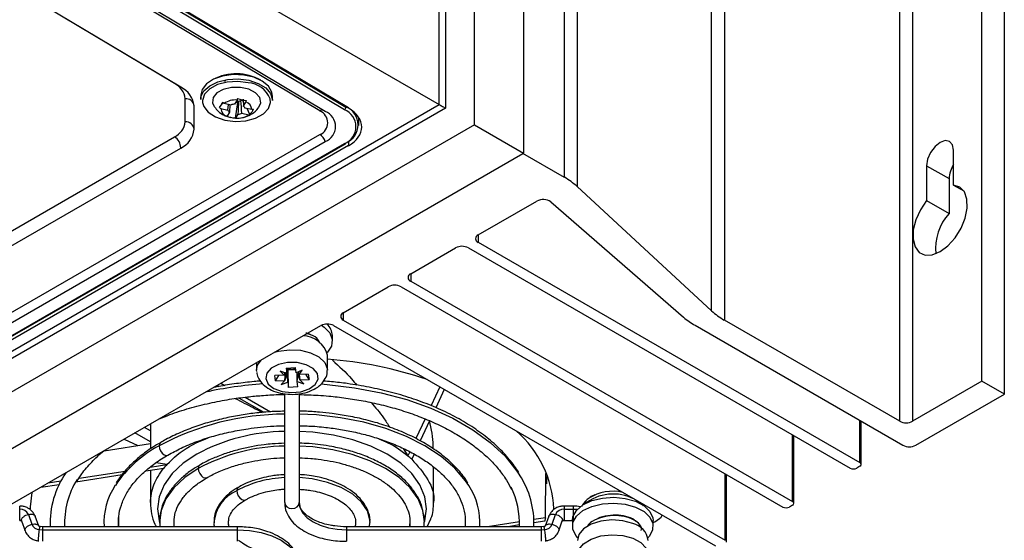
# Model space of a CAD drawing. Header units: millimetres. Extents: x 15336 to 16492, y 10123 to 11383.
# Tile 16 of 71: x 16384 to 16492, y 10193 to 10251. Entities that reach past the tile are written whole.
import ezdxf

# ---------------------------------------------------------------- set-up
doc = ezdxf.new("R2010")
doc.units = ezdxf.units.MM

msp = doc.modelspace()

# ---------------------------------------------------------------- linework, layer by layer
at = {"color": 7, "linetype": 'Continuous', "lineweight": 25}
for p, q in [((16439.36, 10489.14), (16439.36, 10235.94)), ((16443.86, 10233.27), (16443.86, 10486.4)), ((16445.27, 10485.38), (16445.27, 10232.25)), ((16460.08, 10218.57), (16460.08, 10471.69)), ((16461.49, 10470.67), (16461.49, 10217.54)), ((16489.86, 10210.8), (16489.86, 10463.93)), ((16492.34, 10209.37), (16492.34, 10462.5)), ((16480.81, 10206.39), (16480.81, 10459.52)), ((16482.22, 10459.52), (16482.22, 10206.39)), ((16360.85, 10281.27), (16430.08, 10241.3)), ((16419.62, 10240.73), (16363.14, 10274.48)), ((16363.32, 10274.78), (16419.8, 10241.03)), ((16420.06, 10240.93), (16363.5, 10274.72)), ((16416.91, 10240.6), (16362.18, 10273.3)), ((16417.52, 10240.55), (16362.79, 10273.25)), ((16400.9, 10243.62), (16366.07, 10264.43)), ((16401.6, 10243.22), (16366.37, 10264.26)), ((16433.97, 10239.05), (16433.97, 10257.24)), ((16430.08, 10241.3), (16430.08, 10255.09)), ((16430.78, 10255.09), (16430.78, 10240.9)), ((16402.07, 10239.39), (16402.07, 10241.94)), ((16403.8, 10242.36), (16403.79, 10241.87)), ((16405.88, 10240.97), (16406.25, 10241.52)), ((16407.13, 10241.25), (16406.37, 10241.42)), ((16407.8, 10241.8), (16407.52, 10241.36)), ((16407.61, 10239.8), (16407.9, 10241.52)), ((16407.66, 10241.57), (16407.9, 10241.52)), ((16408, 10241.69), (16407.9, 10241.52)), ((16408.5, 10241.68), (16408.21, 10241.74)), ((16408.47, 10241.91), (16408.49, 10241.14)), ((16408.49, 10241.14), (16408.77, 10241.58)), ((16411.69, 10241.75), (16411.7, 10242.24)), ((16295.51, 10163.62), (16430.08, 10241.3)), ((16430.78, 10240.9), (16295.51, 10162.8)), ((16403.06, 10238.57), (16403.06, 10241.12)), ((16406.02, 10240.86), (16406.78, 10240.69)), ((16406.96, 10240.46), (16406.69, 10240.01)), ((16406.78, 10240.69), (16406.85, 10241.32)), ((16407, 10241.28), (16406.96, 10240.46)), ((16408.32, 10240.34), (16409.08, 10240.17)), ((16409.43, 10240.74), (16408.67, 10240.91)), ((16409.22, 10240.22), (16408.91, 10240.86)), ((16419.8, 10241.03), (16419.81, 10241.08)), ((16406.64, 10240.02), (16407.08, 10239.87)), ((16407.61, 10239.81), (16407.63, 10239.81)), ((16407.66, 10239.8), (16407.93, 10240.24)), ((16421.2, 10238.99), (16421.23, 10239.84)), ((16433.97, 10239.05), (16292.32, 10157.28)), ((16433.97, 10239.05), (16439.36, 10235.94)), ((16302.67, 10170.92), (16417.52, 10237.22)), ((16304.15, 10181.89), (16400.9, 10237.74)), ((16360.4, 10205.37), (16416.91, 10237.99)), ((16420.06, 10237.25), (16420.06, 10236.77)), ((16303.02, 10169.68), (16419.62, 10236.99)), ((16303.15, 10169.67), (16419.75, 10236.98)), ((16420.06, 10236.77), (16303.39, 10169.42)), ((16304.85, 10180.66), (16401.59, 10236.51)), ((16439.36, 10235.94), (16439.3, 10235.9)), ((16486.75, 10232.43), (16486.75, 10236.28)), ((16297.53, 10154.06), (16439.3, 10235.9)), ((16443.86, 10233.27), (16439.3, 10235.9)), ((16483.78, 10234.56), (16483.78, 10230.72)), ((16483.78, 10234.56), (16486.25, 10233.13)), ((16486.25, 10233.13), (16486.25, 10229.29)), ((16460.08, 10218.57), (16445.27, 10232.25)), ((16486.75, 10232.43), (16487.88, 10231.78)), ((16434.35, 10226.92), (16440.83, 10230.66)), ((16442.37, 10230.57), (16457, 10217.85)), ((16483.78, 10230.72), (16486.25, 10229.29)), ((16434.35, 10226.92), (16434.35, 10226.11)), ((16426.93, 10222.64), (16431.88, 10225.49)), ((16433.29, 10225.49), (16475.36, 10201.21)), ((16434.35, 10226.11), (16476.43, 10201.82)), ((16426.93, 10222.64), (16426.93, 10221.82)), ((16426.93, 10221.82), (16469, 10197.53)), ((16419.5, 10218.35), (16424.45, 10221.21)), ((16425.87, 10221.21), (16467.94, 10196.92)), ((16419.5, 10218.35), (16419.5, 10217.53)), ((16419.5, 10217.53), (16461.58, 10193.25)), ((16480.81, 10206.39), (16461.49, 10217.54)), ((16367.53, 10188.35), (16417.03, 10216.92)), ((16418.44, 10216.92), (16460.52, 10192.63)), ((16458.26, 10216.96), (16481.16, 10203.74)), ((16418.3, 10215.2), (16418.3, 10215.83)), ((16417.75, 10212.02), (16417.75, 10213.65)), ((16409.95, 10212.83), (16409.95, 10212.02)), ((16413.2, 10212.24), (16414.22, 10212.29)), ((16413.2, 10212.24), (16413.27, 10211.65)), ((16413.27, 10211.65), (16413.28, 10212.25)), ((16413.41, 10212.03), (16413.38, 10212.21)), ((16413.41, 10212.03), (16414.25, 10212.07)), ((16414.3, 10211.7), (16414.22, 10212.29)), ((16409.96, 10211.85), (16409.95, 10212.02)), ((16412.99, 10211.46), (16411.96, 10211.42)), ((16412.04, 10210.83), (16411.96, 10211.42)), ((16412.04, 10210.83), (16412.4, 10211.44)), ((16413.27, 10211.65), (16412.54, 10211.91)), ((16412.54, 10211.91), (16412.99, 10211.46)), ((16413.06, 10210.87), (16413.15, 10211.7)), ((16413.47, 10210.11), (16413.41, 10212.03)), ((16414.96, 10212.01), (16414.3, 10211.7)), ((16414.42, 10210.75), (16414.41, 10211.75)), ((16414.63, 10211.53), (16414.96, 10212.01)), ((16415.65, 10211.58), (16414.63, 10211.53)), ((16414.65, 10211.53), (16414.71, 10210.94)), ((16414.71, 10210.94), (16415.73, 10210.98)), ((16415.73, 10210.98), (16415.37, 10211.56)), ((16415.65, 10211.58), (16415.73, 10210.98)), ((16405.62, 10210.34), (16405.82, 10210.22)), ((16406.02, 10210.57), (16406.46, 10210.32)), ((16412.04, 10210.83), (16413.06, 10210.87)), ((16413.06, 10210.87), (16412.66, 10210.43)), ((16412.66, 10210.43), (16413.39, 10210.7)), ((16413.39, 10210.7), (16413.47, 10210.11)), ((16414.5, 10210.16), (16413.47, 10210.11)), ((16414.5, 10210.16), (16414.42, 10210.75)), ((16414.42, 10210.75), (16415.15, 10210.49)), ((16415.15, 10210.49), (16414.71, 10210.94)), ((16430.15, 10210.16), (16429.2, 10208.1)), ((16430.62, 10209.89), (16429.69, 10207.87)), ((16489.86, 10210.8), (16482.22, 10206.39)), ((16492.34, 10209.37), (16489.86, 10210.8)), ((16408.03, 10208.94), (16410.76, 10207.37)), ((16408.69, 10209.03), (16411.48, 10207.42)), ((16413.05, 10197.4), (16413.05, 10209.4)), ((16414.65, 10209.42), (16414.65, 10197.4)), ((16482.58, 10203.74), (16492.34, 10209.37)), ((16398.25, 10205.31), (16397.59, 10205.7)), ((16398.25, 10206.08), (16398.25, 10203.33)), ((16428.51, 10206.63), (16427.51, 10204.47)), ((16429.01, 10206.42), (16427.99, 10204.21)), ((16476.43, 10201.82), (16476.43, 10206.47)), ((16476.57, 10201.61), (16476.57, 10206.39)), ((16398.25, 10204.09), (16396.53, 10205.09)), ((16469, 10197.53), (16469, 10204.88)), ((16469.15, 10197.33), (16469.15, 10204.8)), ((16393.14, 10203.13), (16398.25, 10203.92)), ((16395.36, 10204.41), (16396.88, 10203.71)), ((16426.1, 10203.38), (16426.63, 10202.56)), ((16426.84, 10203.02), (16426.63, 10202.56)), ((16427.31, 10202.76), (16427.05, 10202.19)), ((16398.24, 10201.32), (16400.06, 10201.6)), ((16400.06, 10201.6), (16398.87, 10201.8)), ((16429.44, 10197.4), (16429.44, 10201.35)), ((16476.43, 10201.41), (16476.07, 10201.21)), ((16390.02, 10199.71), (16395.13, 10200.5)), ((16390.39, 10200.11), (16395.48, 10200.89)), ((16397.73, 10200.9), (16399.72, 10201.21)), ((16398.25, 10200.98), (16398.25, 10197.4)), ((16441.77, 10195.72), (16441.82, 10200.62)), ((16441.91, 10200.29), (16441.89, 10199.89)), ((16461.58, 10193.25), (16461.58, 10200.59)), ((16461.72, 10193.04), (16461.72, 10200.51)), ((16386.18, 10199.11), (16388.2, 10199.42)), ((16386.99, 10199.58), (16388.39, 10199.8)), ((16441.92, 10199.48), (16441.92, 10199.89)), ((16444.84, 10197.02), (16443.85, 10197.02)), ((16452.59, 10197.01), (16452.42, 10197.31)), ((16469, 10197.12), (16468.65, 10196.92)), ((16384.81, 10196.1), (16385.19, 10195.02)), ((16385.94, 10194.82), (16385.56, 10195.9)), ((16442.14, 10195.9), (16441.75, 10194.82)), ((16442.5, 10195.02), (16442.89, 10196.1)), ((16443.85, 10196.69), (16444.84, 10196.69)), ((16384.06, 10195.38), (16384.44, 10194.29)), ((16386.35, 10194.74), (16386.11, 10194.76)), ((16407.85, 10194.74), (16386.35, 10194.74)), ((16386.35, 10194.74), (16386.35, 10194.4)), ((16394.77, 10194.74), (16394.77, 10195.71)), ((16399.28, 10195.13), (16399.27, 10194.74)), ((16407.85, 10194.4), (16407.85, 10194.74)), ((16441.35, 10194.74), (16419.85, 10194.74)), ((16419.85, 10194.74), (16419.85, 10194.4)), ((16422.4, 10194.74), (16422.43, 10195.21)), ((16426.85, 10195.43), (16426.79, 10194.74)), ((16426.84, 10195.46), (16426.83, 10194.74)), ((16428.41, 10194.74), (16428.42, 10195.29)), ((16428.74, 10194.74), (16429.16, 10195.63)), ((16438.91, 10195.28), (16435.4, 10194.74)), ((16438.91, 10194.94), (16437.62, 10194.74)), ((16441.77, 10195.72), (16440.51, 10195.53)), ((16441.7, 10195.37), (16440.51, 10195.18)), ((16441.59, 10194.76), (16441.34, 10194.74)), ((16441.35, 10194.4), (16441.35, 10194.74)), ((16443.25, 10194.29), (16443.63, 10195.38)), ((16443.85, 10195.44), (16444.84, 10195.44)), ((16444.75, 10195.42), (16444.75, 10194.79)), ((16453.65, 10194.79), (16453.65, 10195.42)), ((16453.65, 10195.2), (16453.83, 10195.3)), ((16386.02, 10194.43), (16386.35, 10194.4)), ((16386.35, 10194.4), (16386.35, 10193.14)), ((16386.35, 10194.4), (16407.85, 10194.4)), ((16407.85, 10193.14), (16407.85, 10194.4)), ((16419.85, 10194.4), (16441.35, 10194.4)), ((16419.85, 10194.4), (16419.85, 10193.14)), ((16441.35, 10194.4), (16441.67, 10194.43)), ((16441.35, 10193.14), (16441.35, 10194.4))]:
    msp.add_line(p, q, dxfattribs=at)
at = {"color": 7, "linetype": 'Continuous', "lineweight": 25, "flags": 128}
for points in [[(16411.7, 10242.24), (16411.64, 10242.66), (16411.26, 10243.32), (16410.57, 10243.89), (16409.63, 10244.32), (16408.53, 10244.56), (16407.35, 10244.61), (16406.21, 10244.45), (16405.21, 10244.1), (16404.43, 10243.59), (16403.95, 10242.96), (16403.8, 10242.36)], [(16403.79, 10241.87), (16403.82, 10242.14), (16404.14, 10242.8), (16404.78, 10243.38), (16405.68, 10243.81), (16406.76, 10244.07), (16407.93, 10244.13), (16409.09, 10243.98)], [(16409.02, 10243.71), (16407.87, 10243.85), (16406.7, 10243.78), (16405.64, 10243.5), (16404.78, 10243.03), (16404.21, 10242.44), (16403.99, 10241.76), (16404, 10241.53)], [(16409.09, 10243.98), (16410.12, 10243.64), (16410.95, 10243.14), (16411.48, 10242.52), (16411.69, 10241.83), (16411.69, 10241.75)], [(16410.19, 10241), (16410.41, 10241.51), (16410.3, 10242.09), (16409.84, 10242.6), (16409.1, 10242.99), (16408.17, 10243.2), (16407.19, 10243.19), (16406.28, 10242.98), (16405.57, 10242.59), (16405.15, 10242.07), (16405.08, 10241.5), (16405.27, 10241.07)], [(16404, 10241.53), (16404.14, 10241.08), (16404.63, 10240.45), (16405.43, 10239.94), (16406.46, 10239.59), (16407.61, 10239.45), (16408.78, 10239.52), (16409.84, 10239.81), (16410.7, 10240.27), (16411.26, 10240.86), (16411.49, 10241.54), (16411.45, 10241.94)], [(16430.08, 10241.3), (16430.15, 10241.26), (16430.24, 10241.21), (16430.33, 10241.15), (16430.43, 10241.1), (16430.53, 10241.04), (16430.62, 10240.99), (16430.7, 10240.94), (16430.78, 10240.9)], [(16486.75, 10236.28), (16486.64, 10236.87), (16486.31, 10237.24), (16485.83, 10237.33), (16485.26, 10237.13), (16484.7, 10236.67), (16484.21, 10236.02), (16483.89, 10235.28), (16483.78, 10234.56)], [(16483.78, 10230.72), (16483.09, 10229.7), (16482.59, 10228.59), (16482.31, 10227.47), (16482.28, 10226.45), (16482.5, 10225.6), (16482.96, 10225), (16483.61, 10224.71), (16484.4, 10224.74), (16485.26, 10225.09), (16486.13, 10225.73), (16486.92, 10226.62), (16487.57, 10227.67), (16488.03, 10228.79), (16488.25, 10229.89), (16488.22, 10230.88), (16487.94, 10231.68), (16487.44, 10232.21), (16486.75, 10232.43)], [(16417.1, 10216.96), (16417.4, 10216.75), (16418.01, 10216.11), (16418.28, 10215.39), (16418.2, 10214.66), (16417.76, 10213.98), (16417.72, 10213.93)], [(16411.93, 10213.98), (16412.37, 10214.1), (16413.56, 10214.26), (16414.77, 10214.2), (16415.9, 10213.93), (16416.82, 10213.47), (16417.46, 10212.87), (16417.74, 10212.18), (16417.75, 10212)], [(16409.95, 10212.02), (16410.06, 10212.55), (16410.45, 10213.12)], [(16410.95, 10211.08), (16411.23, 10210.48), (16411.85, 10209.99), (16412.75, 10209.65), (16413.79, 10209.53), (16414.84, 10209.63), (16415.76, 10209.94), (16416.42, 10210.43), (16416.73, 10211.02), (16416.65, 10211.63), (16416.19, 10212.19), (16415.42, 10212.61), (16414.43, 10212.84), (16413.37, 10212.85), (16412.37, 10212.64), (16411.57, 10212.23), (16411.07, 10211.69), (16410.95, 10211.08)], [(16417.06, 10210.49), (16417.71, 10210.44), (16420.75, 10210.08), (16423.69, 10209.52), (16426.5, 10208.76), (16429.14, 10207.82), (16431.57, 10206.71), (16433.77, 10205.44), (16435.69, 10204.04), (16437.32, 10202.52), (16438.63, 10200.89), (16438.92, 10200.45)], [(16433.32, 10199.28), (16432.98, 10199.79), (16431.79, 10201.19), (16430.28, 10202.49), (16428.49, 10203.67), (16426.46, 10204.7), (16424.2, 10205.57), (16421.77, 10206.26), (16419.21, 10206.76), (16416.55, 10207.07), (16414.65, 10207.16)], [(16428.45, 10195.27), (16428.48, 10195.38), (16428.66, 10196.72), (16428.48, 10198.05), (16427.94, 10199.36), (16427.05, 10200.6), (16425.83, 10201.74), (16424.32, 10202.76), (16422.55, 10203.64), (16420.57, 10204.34), (16418.42, 10204.85), (16416.16, 10205.16), (16414.65, 10205.26)], [(16399.37, 10204.04), (16399.36, 10204.03), (16399.24, 10203.89), (16399.2, 10203.67)], [(16399.2, 10203.67), (16399.24, 10203.39), (16399.36, 10203.11), (16399.55, 10202.86), (16399.76, 10202.69), (16399.98, 10202.61), (16400.16, 10202.65), (16400.17, 10202.65)], [(16428.45, 10195.28), (16428.27, 10196.53), (16427.74, 10197.82), (16426.86, 10199.04), (16425.66, 10200.17), (16424.17, 10201.17), (16422.43, 10202.03), (16420.48, 10202.72), (16418.36, 10203.23), (16416.13, 10203.54), (16414.65, 10203.63)], [(16403.37, 10202.76), (16401.86, 10201.74), (16400.65, 10200.6), (16399.76, 10199.36), (16399.21, 10198.05), (16399.03, 10196.72), (16399.21, 10195.38), (16399.23, 10195.33)], [(16403.69, 10201.54), (16403.68, 10201.54), (16403.56, 10201.4), (16403.52, 10201.17)], [(16403.52, 10201.17), (16402.03, 10200.17), (16400.83, 10199.04), (16399.96, 10197.82), (16399.42, 10196.53), (16399.24, 10195.21), (16399.24, 10195.14)], [(16403.52, 10201.17), (16403.56, 10200.9), (16403.68, 10200.62), (16403.87, 10200.37), (16404.08, 10200.19), (16404.3, 10200.12), (16404.48, 10200.15), (16404.5, 10200.16)], [(16422.46, 10195.21), (16422.44, 10195.47), (16422.16, 10196.5), (16421.52, 10197.47), (16420.54, 10198.34), (16419.26, 10199.07), (16417.76, 10199.64), (16416.07, 10200.01), (16414.65, 10200.16)], [(16407.93, 10199.1), (16407.92, 10199.09), (16407.8, 10198.95), (16407.76, 10198.73)], [(16385.17, 10198.53), (16385, 10196.95), (16385, 10196.72)], [(16407.76, 10198.73), (16407.8, 10198.45), (16407.92, 10198.17), (16408.11, 10197.92), (16408.32, 10197.75), (16408.54, 10197.67), (16408.72, 10197.71), (16408.73, 10197.71)], [(16444.75, 10195.42), (16444.81, 10195.85), (16445.2, 10196.55), (16445.91, 10197.15), (16446.89, 10197.62), (16448.05, 10197.9), (16449.31, 10197.99), (16450.56, 10197.87), (16451.7, 10197.55), (16452.64, 10197.05), (16453.29, 10196.43), (16453.62, 10195.72), (16453.65, 10195.42)], [(16413.05, 10197.4), (16413.11, 10197.15), (16413.28, 10196.94), (16413.54, 10196.8), (16413.85, 10196.75), (16414.15, 10196.8), (16414.41, 10196.94), (16414.59, 10197.15), (16414.65, 10197.4)], [(16414.65, 10197.4), (16414.75, 10196.81), (16415.04, 10196.25), (16415.52, 10195.73), (16416.17, 10195.28), (16416.96, 10194.9), (16417.86, 10194.63), (16418.83, 10194.46), (16419.85, 10194.4)], [(16445.33, 10193.52), (16445.11, 10193.78), (16444.78, 10194.49), (16444.81, 10195.22), (16445.2, 10195.92), (16445.91, 10196.52), (16446.89, 10196.99), (16448.05, 10197.27), (16449.31, 10197.36), (16450.56, 10197.24), (16451.7, 10196.92), (16452.64, 10196.43), (16453.29, 10195.8), (16453.62, 10195.09), (16453.59, 10194.36), (16453.2, 10193.67), (16453.07, 10193.52)], [(16451.91, 10197.6), (16452.19, 10197.39), (16452.36, 10197.23)], [(16444.84, 10196.69), (16445.14, 10196.68), (16445.31, 10196.67)], [(16394.75, 10194.74), (16394.74, 10194.83), (16394.75, 10195.76)], [(16400.87, 10194.74), (16400.85, 10194.9), (16400.85, 10194.97)], [(16406.88, 10194.74), (16406.88, 10194.76), (16406.84, 10195.27)], [(16420.86, 10195.15), (16420.81, 10194.76), (16420.81, 10194.74)], [(16451.39, 10195.1), (16450.29, 10195.4), (16449.08, 10195.49), (16447.88, 10195.36), (16446.81, 10195.02), (16445.97, 10194.5), (16445.46, 10193.87), (16445.3, 10193.24)], [(16407.85, 10194.4), (16409.17, 10194.32), (16410.45, 10194.1), (16411.62, 10193.74), (16412.65, 10193.25), (16413.5, 10192.65), (16414.13, 10191.98), (16414.52, 10191.24), (16414.65, 10190.47)], [(16445.3, 10191.58), (16445.46, 10192.23), (16445.97, 10192.87), (16446.81, 10193.39), (16447.88, 10193.73), (16449.08, 10193.86), (16450.29, 10193.77), (16451.39, 10193.47), (16452.28, 10192.99), (16452.87, 10192.37), (16453.1, 10191.68), (16453.1, 10191.6)]]:
    msp.add_lwpolyline(points, dxfattribs=at)
at = {"color": 7, "linetype": 'Continuous', "lineweight": 25}
for centre, radius, start, end in [((16407.7, 10239.15), 5.54, 60.5731, 117.6797), ((16400.01, 10241.75), 2.07, 5.4645, 64.5289), ((16408.78, 10240.83), 2.89, 22.5544, 85.3475), ((16400.48, 10240.88), 2.59, 5.4645, 64.5289), ((16402.15, 10241.03), 0.921, 8.1547, 94.6983), ((16407.64, 10239.51), 2.3, 86.0957, 123.5679), ((16407.67, 10240.02), 1.35, 96.1583, 113.5053), ((16407.76, 10243.09), 1.42, 268.1514, 279.6725), ((16407.8, 10242.86), 1.19, 279.6327, 290.0309), ((16408.48, 10240.68), 0.952, 3.9072, 72.7257), ((16406.97, 10240.92), 0.952, 183.9072, 252.7257), ((16407.27, 10240.89), 0.53, 202.096, 234.537), ((16407.79, 10241.58), 1.35, 276.1583, 293.5053), ((16408.18, 10240.71), 0.53, 22.096, 54.537), ((16417.23, 10240.11), 0.583, 85.9411, 123.3613), ((16416.39, 10239.29), 1.4, 291.6157, 68.3694), ((16416.86, 10238.88), 1.79, 291.6157, 68.3694), ((16419.41, 10241.06), 0.391, 302.5289, 355.7442), ((16418.88, 10238.86), 2.01, 291.6157, 68.3694), ((16419.02, 10239.06), 2.12, 291.6157, 68.3694), ((16400.06, 10239.58), 2.02, 294.5684, 354.6545), ((16402.15, 10238.48), 0.914, 5.7593, 94.8807), ((16407.81, 10242.09), 2.3, 266.0957, 303.5679), ((16400.54, 10238.81), 2.53, 294.5684, 354.6545), ((16400.06, 10236.46), 1.54, 2.0224, 56.8228), ((16416.06, 10236.7), 1.55, 19.7348, 56.6491), ((16419.68, 10237.08), 0.122, 304.9746, 3.6328), ((16419.7, 10237.09), 0.126, 232.8078, 294.5484), ((16489.44, 10232.98), 3.19, 147.5288, 177.3446), ((16439.97, 10226.43), 7.88, 47.6809, 60.3777), ((16441.53, 10229.36), 1.47, 55.1451, 118.239), ((16490.57, 10225.39), 5.82, 137.8436, 185.2704), ((16434.51, 10226.51), 0.437, 110.7834, 249.2166), ((16432.58, 10224.13), 1.54, 62.6097, 117.3903), ((16427.08, 10222.23), 0.437, 110.7834, 249.2166), ((16425.16, 10219.84), 1.54, 62.6097, 117.3903), ((16465.38, 10224.39), 7.88, 227.6809, 240.3777), ((16419.66, 10217.94), 0.437, 110.7834, 249.2166), ((16462.25, 10223.95), 8.05, 229.2876, 240.2876), ((16417.74, 10215.56), 1.54, 62.6097, 117.3903), ((16416.5, 10215.77), 1.8, 1.788, 47.0391), ((16415.03, 10212.99), 2.8, 13.6232, 89.1996), ((16414.54, 10169.34), 43.99, 71.1879, 85.8196), ((16413.85, 10213.52), 1.39, 250.4522, 286.265), ((16413.59, 10167.31), 43.28, 93.8888, 102.3582), ((16413.15, 10177.58), 29.58, 90.1915, 118.1279), ((16481.52, 10207.75), 1.54, 242.6097, 297.3903), ((16413.29, 10184.3), 20.96, 90.6548, 118.236), ((16430.63, 10196.2), 12.08, 2.4542, 48.9349), ((16405.49, 10191.88), 13.36, 118.0952, 146.2117), ((16413.29, 10182.97), 20.66, 90.6827, 118.237), ((16481.87, 10205.1), 1.54, 242.6097, 297.3903), ((16476.35, 10201.61), 0.218, 290.7834, 69.2166), ((16397.05, 10195.1), 9.86, 145.3471, 182.0872), ((16413.53, 10187.91), 12.26, 92.266, 118.0843), ((16430.81, 10195.13), 9.7, 357.6584, 33.2613), ((16475.72, 10201.89), 0.769, 242.6097, 297.3903), ((16397.95, 10195.12), 9.16, 148.1475, 182.3925), ((16400.64, 10195.16), 7.51, 146.4447, 183.24), ((16427.06, 10195.16), 7.5, 356.7519, 33.3081), ((16430.09, 10195.18), 8.82, 357.1269, 26.3423), ((16409.5, 10194.81), 4.28, 114.017, 174.5848), ((16449.25, 10193.22), 5.13, 63.0234, 128.5917), ((16449.2, 10193.76), 4.9, 77.0165, 122.5659), ((16444.85, 10192.8), 4.23, 79.3575, 90.1053), ((16468.29, 10197.6), 0.769, 242.6097, 297.3903), ((16468.92, 10197.33), 0.218, 290.7834, 69.2166), ((16383.9, 10195.7), 0.992, 23.7275, 93.0846), ((16443.79, 10195.7), 0.992, 86.9154, 156.2725), ((16386.08, 10195.39), 0.964, 203.0711, 266.8927), ((16441.62, 10195.39), 0.964, 273.1073, 336.9289), ((16450.96, 10192.99), 2.15, 6.5712, 78.5481)]:
    msp.add_arc(centre, radius, start, end, dxfattribs=at)
for centre, major_axis, ratio, start_param, end_param in [((16416.53, 10238.88), (5, -0.08), 0.587275, 5.506822, 7.077619), ((16413.61, 10211.99), (0.73, 3.46), 0.14415, 1.663635, 1.755781), ((16413.6, 10211.81), (0.88, 3.06), 0.084937, 1.66535, 1.906417), ((16414, 10211.75), (-0.47, 3.68), 0.203986, 1.586914, 1.832097), ((16413.7, 10211.38), (0.45, 3.82), 0.207809, 4.570599, 4.806057), ((16414.08, 10212.15), (-0.84, 2.95), 0.097618, 4.260677, 4.511463), ((16414.1, 10212.02), (-0.8, 3.4), 0.118562, 4.541948, 4.6285)]:
    msp.add_ellipse(centre, major_axis=major_axis, ratio=ratio, start_param=start_param, end_param=end_param, dxfattribs=at)
for points, knots in [([(16406.59, 10244.03), (16406.57, 10244.01), (16406.54, 10243.98), (16406.48, 10243.91), (16406.45, 10243.86), (16406.43, 10243.81)], [0, 0, 0, 0, 0.29873, 0.40218, 1, 1, 1, 1]), ([(16405.3, 10241.06), (16405.44, 10240.88), (16405.73, 10240.51), (16406.21, 10240.16), (16406.55, 10240.05), (16406.64, 10240.02)], [0, 0, 0, 0, 0.391919, 0.827517, 1, 1, 1, 1]), ([(16407.63, 10239.81), (16407.69, 10239.8), (16408.05, 10239.76), (16408.71, 10239.9), (16409.49, 10240.29), (16409.99, 10240.68), (16410.15, 10240.96), (16410.17, 10241)], [0, 0, 0, 0, 0.058759, 0.373967, 0.666042, 0.957135, 1, 1, 1, 1]), ([(16415.99, 10215.86), (16415.93, 10215.9), (16415.79, 10216.02), (16415.54, 10216.07), (16415.39, 10216.1)], [0, 0, 0, 0, 0.384003, 1, 1, 1, 1]), ([(16416.93, 10214.96), (16416.87, 10215.1), (16416.73, 10215.47), (16416.14, 10215.87), (16415.58, 10216.01), (16415.4, 10216.06)], [0, 0, 0, 0, 0.306809, 0.769558, 1, 1, 1, 1]), ([(16418.31, 10213.1), (16419.04, 10212.44), (16419.98, 10211.6), (16420.8, 10210.59), (16420.98, 10210.36)], [0, 0, 0, 0, 0.773403, 1, 1, 1, 1]), ([(16409.96, 10211.77), (16410, 10211.58), (16410.1, 10211.14), (16410.52, 10210.54), (16411.18, 10210), (16412.05, 10209.59), (16413.1, 10209.36), (16414.22, 10209.32), (16415.32, 10209.49), (16416.29, 10209.86), (16417.05, 10210.39), (16417.53, 10211.05), (16417.77, 10211.61), (16417.72, 10211.93), (16417.72, 10211.99)], [0, 0, 0, 0, 0.061764, 0.144398, 0.230681, 0.324581, 0.422425, 0.520317, 0.618846, 0.71922, 0.812363, 0.898311, 0.979597, 1, 1, 1, 1]), ([(16410.38, 10210.81), (16410.15, 10210.79), (16409.25, 10210.72), (16407.7, 10210.53), (16406.2, 10210.31), (16405.38, 10210.13), (16405.19, 10210.09)], [0, 0, 0, 0, 0.133156, 0.505159, 0.88906, 1, 1, 1, 1]), ([(16438.84, 10200.72), (16438.51, 10201.21), (16437.83, 10202.2), (16436.51, 10203.59), (16434.97, 10204.89), (16433.23, 10206.09), (16431.3, 10207.17), (16429.21, 10208.12), (16427, 10208.94), (16424.71, 10209.61), (16422.36, 10210.15), (16420.18, 10210.51), (16418.49, 10210.72), (16417.6, 10210.78), (16417.3, 10210.8)], [0, 0, 0, 0, 0.0917506, 0.184774, 0.2776011, 0.37014, 0.4622703, 0.5538494, 0.6445977, 0.733915, 0.8203423, 0.9067859, 0.9688157, 1, 1, 1, 1]), ([(16399.23, 10206.64), (16399.6, 10206.8), (16400.66, 10207.24), (16402.52, 10207.82), (16404.73, 10208.39), (16406.88, 10208.8), (16408.79, 10209.06), (16410.58, 10209.23), (16411.95, 10209.32), (16412.81, 10209.33), (16413.05, 10209.33)], [0, 0, 0, 0, 0.094946, 0.263972, 0.429155, 0.584982, 0.720764, 0.827528, 0.951202, 1, 1, 1, 1]), ([(16407.6, 10208.88), (16407.92, 10208.72), (16408.8, 10208.28), (16409.89, 10207.71), (16410.58, 10207.35)], [0, 0, 0, 0, 0.367006, 1, 1, 1, 1]), ([(16414.65, 10209.32), (16415.35, 10209.3), (16416.43, 10209.28), (16418.15, 10209.14), (16419.81, 10208.95), (16421.74, 10208.63), (16423.71, 10208.21), (16425.68, 10207.67), (16427.62, 10207.02), (16429.46, 10206.26), (16431.2, 10205.4), (16432.81, 10204.45), (16434.25, 10203.41), (16435.53, 10202.3), (16436.62, 10201.12), (16437.47, 10199.97), (16437.85, 10199.21), (16438.02, 10198.87)], [0, 0, 0, 0, 0.065325, 0.10165, 0.161754, 0.223743, 0.289793, 0.358195, 0.428258, 0.499445, 0.571402, 0.643912, 0.716884, 0.790345, 0.864464, 0.939608, 1, 1, 1, 1]), ([(16422.56, 10208.44), (16423.04, 10207.9), (16423.8, 10207.04), (16424.39, 10206.07), (16424.61, 10205.72)], [0, 0, 0, 0, 0.633018, 1, 1, 1, 1]), ([(16413.05, 10207.48), (16412.44, 10207.47), (16411.48, 10207.44), (16409.96, 10207.3), (16408.46, 10207.11), (16406.72, 10206.78), (16404.97, 10206.35), (16403.22, 10205.81), (16401.53, 10205.14), (16400.24, 10204.54), (16399.57, 10204.14), (16399.38, 10204.02)], [0, 0, 0, 0, 0.119477, 0.188851, 0.303549, 0.421738, 0.5476, 0.677886, 0.811334, 0.946991, 1, 1, 1, 1]), ([(16433.23, 10199.54), (16433.17, 10199.64), (16432.87, 10200.2), (16432.07, 10201.14), (16430.83, 10202.34), (16429.37, 10203.42), (16427.73, 10204.4), (16425.93, 10205.25), (16424.02, 10205.97), (16422.06, 10206.54), (16420.14, 10206.95), (16418.42, 10207.22), (16416.81, 10207.39), (16415.59, 10207.48), (16414.84, 10207.49), (16414.65, 10207.49)], [0, 0, 0, 0, 0.021454, 0.11848, 0.215274, 0.311648, 0.407422, 0.50236, 0.596013, 0.687283, 0.773042, 0.848116, 0.907417, 0.9762, 1, 1, 1, 1]), ([(16400.17, 10202.64), (16400.65, 10202.91), (16401.64, 10203.45), (16403.35, 10204.16), (16405.2, 10204.76), (16407.09, 10205.23), (16408.82, 10205.54), (16410.41, 10205.74), (16411.76, 10205.86), (16412.65, 10205.88), (16413.05, 10205.88)], [0, 0, 0, 0, 0.138551, 0.289385, 0.437742, 0.580398, 0.716873, 0.815088, 0.917342, 1, 1, 1, 1]), ([(16414.65, 10205.88), (16415.22, 10205.87), (16416.13, 10205.85), (16417.58, 10205.71), (16419.02, 10205.52), (16420.68, 10205.21), (16422.35, 10204.8), (16424.01, 10204.27), (16425.6, 10203.65), (16427.08, 10202.92), (16428.44, 10202.11), (16429.65, 10201.22), (16430.7, 10200.26), (16431.56, 10199.24), (16432.24, 10198.17), (16432.71, 10197.03), (16432.98, 10195.87), (16432.94, 10195.09), (16432.92, 10194.71)], [0, 0, 0, 0, 0.0563741, 0.0896846, 0.1447209, 0.2013751, 0.2616185, 0.3238607, 0.3874655, 0.4519562, 0.5170523, 0.5826413, 0.6487803, 0.7157334, 0.7840768, 0.8548011, 0.9294244, 1, 1, 1, 1]), ([(16428.95, 10206.45), (16429.17, 10205.52), (16429.42, 10204.5), (16429.37, 10203.48), (16429.37, 10203.38)], [0, 0, 0, 0, 0.907392, 1, 1, 1, 1]), ([(16400.06, 10201.6), (16400.8, 10202.32), (16402, 10203.48), (16403.9, 10204.25), (16404.62, 10204.55)], [0, 0, 0, 0, 0.620558, 1, 1, 1, 1]), ([(16399.38, 10204.02), (16399.07, 10203.85), (16398.26, 10203.38), (16397.1, 10202.52), (16395.93, 10201.46), (16395.04, 10200.47), (16394.64, 10199.82), (16394.49, 10199.57)], [0, 0, 0, 0, 0.1433046, 0.3789897, 0.6167411, 0.8567733, 1, 1, 1, 1]), ([(16413.05, 10203.95), (16412.58, 10203.93), (16411.83, 10203.91), (16410.6, 10203.77), (16409.37, 10203.58), (16407.95, 10203.26), (16406.53, 10202.84), (16405.17, 10202.3), (16404.21, 10201.86), (16403.76, 10201.57), (16403.69, 10201.53)], [0, 0, 0, 0, 0.1329749, 0.2177432, 0.3576075, 0.5013297, 0.6540004, 0.8116361, 0.9727847, 1, 1, 1, 1]), ([(16428.25, 10196.52), (16428.21, 10196.73), (16428.08, 10197.35), (16427.56, 10198.32), (16426.75, 10199.42), (16425.69, 10200.42), (16424.45, 10201.31), (16423.05, 10202.08), (16421.53, 10202.71), (16419.93, 10203.22), (16418.41, 10203.57), (16417.02, 10203.78), (16415.81, 10203.92), (16415.02, 10203.94), (16414.65, 10203.95)], [0, 0, 0, 0, 0.050019, 0.14866, 0.247475, 0.345807, 0.443235, 0.53935, 0.633547, 0.724132, 0.81423, 0.879587, 0.943644, 1, 1, 1, 1]), ([(16423.42, 10204.44), (16423.76, 10204.3), (16425.03, 10203.8), (16425.95, 10203.08), (16426.63, 10202.56)], [0, 0, 0, 0, 0.268771, 1, 1, 1, 1]), ([(16390.13, 10199.69), (16390.3, 10199.99), (16390.75, 10200.74), (16391.76, 10201.88), (16392.6, 10202.73), (16393.13, 10203.12), (16393.14, 10203.13)], [0, 0, 0, 0, 0.2451, 0.620961, 0.994193, 1, 1, 1, 1]), ([(16394.77, 10195.71), (16394.77, 10195.76), (16394.76, 10196.24), (16395.02, 10197.12), (16395.53, 10198.34), (16396.32, 10199.5), (16397.33, 10200.61), (16398.58, 10201.63), (16399.54, 10202.31), (16400.12, 10202.62), (16400.17, 10202.64)], [0, 0, 0, 0, 0.021376, 0.190465, 0.354776, 0.515235, 0.673355, 0.83019, 0.986202, 1, 1, 1, 1]), ([(16404.5, 10200.14), (16404.62, 10200.22), (16405.12, 10200.53), (16406.17, 10200.99), (16407.58, 10201.5), (16409.01, 10201.87), (16410.32, 10202.12), (16411.59, 10202.28), (16412.47, 10202.35), (16412.99, 10202.36), (16413.05, 10202.36)], [0, 0, 0, 0, 0.054352, 0.235533, 0.412276, 0.577342, 0.722359, 0.840902, 0.98101, 1, 1, 1, 1]), ([(16414.65, 10202.34), (16415.07, 10202.33), (16415.77, 10202.31), (16416.91, 10202.18), (16418.07, 10202), (16419.4, 10201.7), (16420.7, 10201.3), (16421.96, 10200.81), (16423.12, 10200.23), (16424.16, 10199.57), (16425.05, 10198.84), (16425.78, 10198.06), (16426.35, 10197.23), (16426.7, 10196.35), (16426.87, 10195.74), (16426.85, 10195.43), (16426.85, 10195.43)], [0, 0, 0, 0, 0.064842, 0.107592, 0.178033, 0.250266, 0.326767, 0.405455, 0.485543, 0.566524, 0.648278, 0.731076, 0.815797, 0.904281, 0.999812, 1, 1, 1, 1]), ([(16403.69, 10201.53), (16403.36, 10201.33), (16402.61, 10200.89), (16401.63, 10200.09), (16400.74, 10199.17), (16400.03, 10198.15), (16399.52, 10197.05), (16399.25, 10196.03), (16399.27, 10195.38), (16399.28, 10195.13)], [0, 0, 0, 0, 0.123412, 0.273311, 0.424976, 0.578788, 0.735731, 0.897823, 1, 1, 1, 1]), ([(16427.05, 10202.19), (16427.69, 10201.45), (16429, 10199.96), (16429.6, 10198.25), (16429.44, 10197.4), (16429.44, 10197.4)], [0, 0, 0, 0, 0.491284, 0.998034, 1, 1, 1, 1]), ([(16398.25, 10197.4), (16398.32, 10198.06), (16398.44, 10199.38), (16399.3, 10200.6), (16399.72, 10201.21)], [0, 0, 0, 0, 0.506506, 1, 1, 1, 1]), ([(16400.85, 10195), (16400.86, 10195.35), (16400.87, 10196.03), (16401.24, 10197.02), (16401.82, 10197.96), (16402.63, 10198.83), (16403.52, 10199.57), (16404.22, 10199.98), (16404.5, 10200.14)], [0, 0, 0, 0, 0.1953132, 0.3765015, 0.5493037, 0.7177175, 0.8840448, 1, 1, 1, 1]), ([(16413.05, 10200.47), (16412.76, 10200.46), (16412.25, 10200.44), (16411.39, 10200.31), (16410.47, 10200.12), (16409.45, 10199.81), (16408.59, 10199.46), (16408.12, 10199.19), (16407.94, 10199.08)], [0, 0, 0, 0, 0.150972, 0.268816, 0.46246, 0.660241, 0.869414, 1, 1, 1, 1]), ([(16422.44, 10195.34), (16422.44, 10195.39), (16422.47, 10195.79), (16422.23, 10196.53), (16421.73, 10197.46), (16420.99, 10198.26), (16420.08, 10198.94), (16419.06, 10199.49), (16417.98, 10199.9), (16416.95, 10200.19), (16415.95, 10200.37), (16415.21, 10200.47), (16414.76, 10200.48), (16414.65, 10200.49)], [0, 0, 0, 0, 0.0170737, 0.1472536, 0.2668341, 0.3858208, 0.5017551, 0.6129578, 0.7164769, 0.8148764, 0.8889075, 0.9721552, 1, 1, 1, 1]), ([(16407.94, 10199.08), (16407.82, 10199.02), (16407.38, 10198.78), (16406.75, 10198.28), (16406.08, 10197.59), (16405.58, 10196.79), (16405.27, 10195.99), (16405.27, 10195.45), (16405.26, 10195.21)], [0, 0, 0, 0, 0.0722048, 0.2598171, 0.4508884, 0.6458559, 0.8469324, 1, 1, 1, 1]), ([(16408.74, 10197.7), (16408.85, 10197.76), (16409.2, 10197.98), (16409.95, 10198.29), (16410.86, 10198.57), (16411.77, 10198.75), (16412.47, 10198.86), (16412.9, 10198.88), (16413.05, 10198.88)], [0, 0, 0, 0, 0.098292, 0.330164, 0.561939, 0.733374, 0.91344, 1, 1, 1, 1]), ([(16414.65, 10198.87), (16414.88, 10198.86), (16415.32, 10198.85), (16416.06, 10198.73), (16416.88, 10198.56), (16417.77, 10198.28), (16418.6, 10197.93), (16419.33, 10197.5), (16419.94, 10197.03), (16420.41, 10196.51), (16420.72, 10195.97), (16420.87, 10195.52), (16420.84, 10195.25), (16420.83, 10195.16)], [0, 0, 0, 0, 0.066006, 0.123069, 0.216451, 0.311221, 0.410578, 0.511783, 0.614277, 0.718567, 0.826973, 0.945828, 1, 1, 1, 1]), ([(16446.68, 10197.97), (16446.54, 10197.88), (16446.13, 10197.59), (16445.91, 10197.21), (16445.76, 10196.95)], [0, 0, 0, 0, 0.316941, 1, 1, 1, 1]), ([(16447.22, 10198.26), (16447.04, 10198.18), (16446.84, 10198.1), (16446.69, 10197.98), (16446.68, 10197.97)], [0, 0, 0, 0, 0.904468, 1, 1, 1, 1]), ([(16384.33, 10196.96), (16384.28, 10196.98), (16384.13, 10197.02), (16383.96, 10197.02), (16383.85, 10197.02)], [0, 0, 0, 0, 0.349355, 1, 1, 1, 1]), ([(16383.85, 10196.69), (16383.85, 10196.78), (16383.85, 10196.85), (16383.85, 10196.97), (16383.85, 10197.01), (16383.85, 10197.02)], [0, 0, 0, 0, 0.5, 0.5, 1, 1, 1, 1]), ([(16385.56, 10195.9), (16385.46, 10196.09), (16385.28, 10196.45), (16384.82, 10196.81), (16384.48, 10196.91), (16384.33, 10196.96)], [0, 0, 0, 0, 0.38612, 0.740657, 1, 1, 1, 1]), ([(16398.25, 10197.39), (16398.3, 10196.57), (16398.35, 10195.64), (16398.86, 10194.83), (16398.92, 10194.74)], [0, 0, 0, 0, 0.881389, 1, 1, 1, 1]), ([(16406.87, 10195.26), (16406.87, 10195.4), (16406.87, 10195.74), (16407.13, 10196.28), (16407.59, 10196.88), (16408.14, 10197.36), (16408.58, 10197.61), (16408.74, 10197.7)], [0, 0, 0, 0, 0.174021, 0.421701, 0.649442, 0.871297, 1, 1, 1, 1]), ([(16413.07, 10197.34), (16413.07, 10197.26), (16413.04, 10196.84), (16413.3, 10196.14), (16413.83, 10195.32), (16414.55, 10194.66), (16415.43, 10194.1), (16416.39, 10193.69), (16417.33, 10193.42), (16418.21, 10193.25), (16419.04, 10193.15), (16419.6, 10193.14), (16419.85, 10193.14)], [0, 0, 0, 0, 0.033726, 0.171872, 0.296439, 0.418466, 0.53365, 0.660126, 0.755649, 0.835258, 0.929424, 1, 1, 1, 1]), ([(16419.85, 10194.74), (16419.41, 10194.75), (16418.81, 10194.78), (16417.96, 10194.92), (16417.28, 10195.09), (16416.56, 10195.35), (16415.92, 10195.67), (16415.39, 10196.05), (16414.99, 10196.46), (16414.74, 10196.88), (16414.63, 10197.19), (16414.66, 10197.36), (16414.67, 10197.4)], [0, 0, 0, 0, 0.151817, 0.212907, 0.312381, 0.412576, 0.51691, 0.622711, 0.730324, 0.842253, 0.966928, 1, 1, 1, 1]), ([(16429.16, 10195.63), (16429.16, 10195.64), (16429.43, 10196.21), (16429.44, 10196.81), (16429.44, 10197.41)], [0, 0, 0, 0, 0.010264, 1, 1, 1, 1]), ([(16443.35, 10196.96), (16443.21, 10196.91), (16442.87, 10196.81), (16442.41, 10196.45), (16442.23, 10196.09), (16442.14, 10195.9)], [0, 0, 0, 0, 0.257378, 0.612856, 1, 1, 1, 1]), ([(16443.85, 10197.02), (16443.71, 10197.02), (16443.54, 10197.02), (16443.39, 10196.97), (16443.35, 10196.96)], [0, 0, 0, 0, 0.782889, 1, 1, 1, 1]), ([(16443.85, 10197.02), (16443.85, 10197.01), (16443.85, 10196.97), (16443.85, 10196.85), (16443.85, 10196.78), (16443.85, 10196.69)], [0, 0, 0, 0, 0.5, 0.5, 1, 1, 1, 1]), ([(16444.84, 10197.02), (16444.84, 10197.01), (16444.84, 10196.97), (16444.84, 10196.85), (16444.84, 10196.78), (16444.84, 10196.69)], [0, 0, 0, 0, 0.5, 0.5, 1, 1, 1, 1]), ([(16383.85, 10195.44), (16383.85, 10195.44), (16383.85, 10195.43), (16383.85, 10195.46), (16383.85, 10195.57), (16383.85, 10195.76), (16383.85, 10195.94), (16383.85, 10196.1), (16383.85, 10196.26), (16383.85, 10196.47), (16383.85, 10196.61), (16383.85, 10196.69)], [0, 0, 0, 0, 0.01223, 0.105417, 0.278771, 0.452125, 0.545312, 0.640333, 0.735197, 0.827949, 1, 1, 1, 1]), ([(16384.07, 10195.38), (16384.06, 10195.41), (16384.03, 10195.49), (16384.07, 10195.62), (16384.16, 10195.75), (16384.26, 10195.84), (16384.39, 10195.93), (16384.56, 10196.03), (16384.71, 10196.07), (16384.81, 10196.1)], [0, 0, 0, 0, 0.1074918, 0.3220145, 0.4373315, 0.5549188, 0.6723108, 0.7870895, 1, 1, 1, 1]), ([(16384.81, 10196.1), (16384.9, 10196.12), (16385.05, 10196.14), (16385.23, 10196.13), (16385.35, 10196.1), (16385.45, 10196.05), (16385.53, 10195.98), (16385.54, 10195.92), (16385.54, 10195.9)], [0, 0, 0, 0, 0.270265, 0.415963, 0.564978, 0.714241, 0.860622, 1, 1, 1, 1]), ([(16428.42, 10195.47), (16428.42, 10195.58), (16428.44, 10195.86), (16428.35, 10196.14), (16428.3, 10196.31)], [0, 0, 0, 0, 0.3863027, 1, 1, 1, 1]), ([(16442.15, 10195.9), (16442.15, 10195.92), (16442.17, 10195.98), (16442.24, 10196.05), (16442.34, 10196.1), (16442.46, 10196.13), (16442.64, 10196.14), (16442.79, 10196.12), (16442.89, 10196.1)], [0, 0, 0, 0, 0.139378, 0.285759, 0.435022, 0.584037, 0.729735, 1, 1, 1, 1]), ([(16442.89, 10196.1), (16442.98, 10196.07), (16443.13, 10196.03), (16443.31, 10195.93), (16443.43, 10195.84), (16443.53, 10195.75), (16443.62, 10195.62), (16443.67, 10195.49), (16443.63, 10195.41), (16443.62, 10195.38)], [0, 0, 0, 0, 0.212911, 0.327689, 0.445081, 0.562668, 0.677986, 0.892508, 1, 1, 1, 1]), ([(16443.85, 10196.69), (16443.85, 10196.61), (16443.85, 10196.47), (16443.85, 10196.26), (16443.85, 10196.1), (16443.85, 10195.94), (16443.85, 10195.76), (16443.85, 10195.57), (16443.85, 10195.46), (16443.85, 10195.43), (16443.85, 10195.44), (16443.85, 10195.44)], [0, 0, 0, 0, 0.172051, 0.264803, 0.359667, 0.454688, 0.547875, 0.721229, 0.894583, 0.98777, 1, 1, 1, 1]), ([(16444.84, 10196.69), (16444.84, 10196.61), (16444.84, 10196.47), (16444.84, 10196.26), (16444.84, 10196.1), (16444.84, 10195.94), (16444.84, 10195.76), (16444.84, 10195.57), (16444.84, 10195.46), (16444.84, 10195.43), (16444.84, 10195.44), (16444.84, 10195.44)], [0, 0, 0, 0, 0.168348, 0.259103, 0.351924, 0.4449, 0.536081, 0.705703, 0.875326, 0.966507, 1, 1, 1, 1]), ([(16452.34, 10194.32), (16452.35, 10194.43), (16452.39, 10194.77), (16451.93, 10195.29), (16451.05, 10195.77), (16449.87, 10196), (16448.58, 10195.96), (16447.41, 10195.62), (16446.62, 10195.19), (16446.42, 10194.85), (16446.36, 10194.75)], [0, 0, 0, 0, 0.069941, 0.215481, 0.361021, 0.506563, 0.652098, 0.797658, 0.943138, 1, 1, 1, 1]), ([(16451.72, 10195.34), (16451.72, 10195.35), (16451.57, 10195.55), (16450.9, 10195.82), (16449.83, 10196.06), (16448.64, 10195.99), (16447.79, 10195.81), (16447.48, 10195.61), (16447.45, 10195.59)], [0, 0, 0, 0, 0.0082599, 0.2487635, 0.4892696, 0.7297652, 0.9702991, 1, 1, 1, 1]), ([(16453.83, 10195.3), (16454.19, 10195.52), (16454.56, 10195.74), (16454.63, 10196.03), (16454.63, 10196.03)], [0, 0, 0, 0, 0.974969, 1, 1, 1, 1]), ([(16383.85, 10195.44), (16383.86, 10195.44), (16383.89, 10195.44), (16383.95, 10195.43), (16384.01, 10195.41), (16384.05, 10195.38), (16384.06, 10195.38), (16384.06, 10195.38)], [0, 0, 0, 0, 0.094538, 0.202617, 0.455996, 0.75236, 1, 1, 1, 1]), ([(16384.45, 10194.3), (16384.44, 10194.32), (16384.41, 10194.4), (16384.46, 10194.53), (16384.55, 10194.66), (16384.65, 10194.76), (16384.77, 10194.84), (16384.95, 10194.94), (16385.09, 10194.99), (16385.19, 10195.02)], [0, 0, 0, 0, 0.1078802, 0.3223094, 0.4375763, 0.5551125, 0.6724534, 0.7871821, 1, 1, 1, 1]), ([(16385.19, 10195.02), (16385.29, 10195.03), (16385.43, 10195.06), (16385.61, 10195.04), (16385.73, 10195.01), (16385.83, 10194.96), (16385.9, 10194.91), (16385.91, 10194.86), (16385.91, 10194.84)], [0, 0, 0, 0, 0.286885, 0.441544, 0.599723, 0.758165, 0.913549, 1, 1, 1, 1]), ([(16386.11, 10194.76), (16386.08, 10194.77), (16386.03, 10194.77), (16385.97, 10194.8), (16385.94, 10194.82), (16385.94, 10194.82), (16385.94, 10194.82)], [0, 0, 0, 0, 0.210443, 0.473325, 0.781069, 1, 1, 1, 1]), ([(16386.02, 10194.43), (16386.04, 10194.51), (16386.06, 10194.62), (16386.08, 10194.71), (16386.1, 10194.76), (16386.1, 10194.76), (16386.11, 10194.76)], [0, 0, 0, 0, 0.3849787, 0.5925183, 0.8047832, 1, 1, 1, 1]), ([(16400.89, 10194.74), (16400.87, 10194.82), (16400.84, 10194.91), (16400.85, 10195), (16400.85, 10195)], [0, 0, 0, 0, 0.992843, 1, 1, 1, 1]), ([(16405.26, 10195.21), (16405.25, 10195.12), (16405.23, 10194.96), (16405.28, 10194.8), (16405.3, 10194.74)], [0, 0, 0, 0, 0.566143, 1, 1, 1, 1]), ([(16406.92, 10194.74), (16406.89, 10194.83), (16406.83, 10195), (16406.85, 10195.17), (16406.87, 10195.26)], [0, 0, 0, 0, 0.506943, 1, 1, 1, 1]), ([(16414.62, 10190.54), (16414.62, 10190.62), (16414.66, 10191.03), (16414.39, 10191.74), (16413.87, 10192.55), (16413.15, 10193.21), (16412.26, 10193.77), (16411.31, 10194.18), (16410.37, 10194.46), (16409.48, 10194.63), (16408.65, 10194.72), (16408.09, 10194.73), (16407.85, 10194.74)], [0, 0, 0, 0, 0.033726, 0.171872, 0.296439, 0.418466, 0.53365, 0.660126, 0.755649, 0.835258, 0.929424, 1, 1, 1, 1]), ([(16420.83, 10195.16), (16420.84, 10195.03), (16420.86, 10194.88), (16420.79, 10194.74), (16420.79, 10194.74)], [0, 0, 0, 0, 0.990776, 1, 1, 1, 1]), ([(16441.75, 10194.82), (16441.75, 10194.82), (16441.75, 10194.82), (16441.72, 10194.8), (16441.67, 10194.77), (16441.61, 10194.77), (16441.59, 10194.76)], [0, 0, 0, 0, 0.218931, 0.526675, 0.789557, 1, 1, 1, 1]), ([(16441.59, 10194.76), (16441.59, 10194.76), (16441.6, 10194.76), (16441.61, 10194.71), (16441.64, 10194.62), (16441.66, 10194.51), (16441.67, 10194.43)], [0, 0, 0, 0, 0.195217, 0.407482, 0.615021, 1, 1, 1, 1]), ([(16441.78, 10194.84), (16441.78, 10194.86), (16441.79, 10194.91), (16441.86, 10194.96), (16441.96, 10195.01), (16442.08, 10195.04), (16442.26, 10195.06), (16442.41, 10195.03), (16442.5, 10195.02)], [0, 0, 0, 0, 0.086451, 0.241835, 0.400277, 0.558456, 0.713115, 1, 1, 1, 1]), ([(16442.5, 10195.02), (16442.6, 10194.99), (16442.75, 10194.94), (16442.92, 10194.84), (16443.05, 10194.76), (16443.15, 10194.66), (16443.24, 10194.53), (16443.29, 10194.4), (16443.25, 10194.32), (16443.24, 10194.3)], [0, 0, 0, 0, 0.212818, 0.327547, 0.444888, 0.562424, 0.677691, 0.89212, 1, 1, 1, 1]), ([(16443.64, 10195.38), (16443.64, 10195.38), (16443.64, 10195.38), (16443.68, 10195.41), (16443.74, 10195.43), (16443.8, 10195.44), (16443.83, 10195.44), (16443.85, 10195.44)], [0, 0, 0, 0, 0.24764, 0.544004, 0.797383, 0.905462, 1, 1, 1, 1]), ([(16384.44, 10194.29), (16384.52, 10194.12), (16384.68, 10193.79), (16385.1, 10193.45), (16385.53, 10193.25), (16385.81, 10193.2), (16385.94, 10193.18)], [0, 0, 0, 0, 0.301459, 0.575919, 0.809956, 1, 1, 1, 1]), ([(16385.94, 10193.18), (16385.94, 10193.18), (16385.94, 10193.18), (16385.93, 10193.21), (16385.92, 10193.31), (16385.93, 10193.5), (16385.94, 10193.68), (16385.95, 10193.84), (16385.97, 10194), (16385.99, 10194.21), (16386.01, 10194.35), (16386.02, 10194.43)], [0, 0, 0, 0, 0.0154963, 0.108375, 0.2811559, 0.4539367, 0.5468154, 0.6415226, 0.7360725, 0.8285176, 1, 1, 1, 1]), ([(16441.67, 10194.43), (16441.68, 10194.35), (16441.7, 10194.21), (16441.72, 10194), (16441.74, 10193.84), (16441.75, 10193.68), (16441.77, 10193.5), (16441.77, 10193.31), (16441.77, 10193.21), (16441.76, 10193.18), (16441.75, 10193.18), (16441.75, 10193.18)], [0, 0, 0, 0, 0.171482, 0.263928, 0.358477, 0.453185, 0.546063, 0.718844, 0.891625, 0.984504, 1, 1, 1, 1]), ([(16441.75, 10193.18), (16441.88, 10193.2), (16442.16, 10193.25), (16442.59, 10193.45), (16443.01, 10193.79), (16443.17, 10194.12), (16443.25, 10194.29)], [0, 0, 0, 0, 0.190044, 0.424081, 0.698541, 1, 1, 1, 1]), ([(16412.51, 10191.58), (16412.46, 10191.59), (16412.2, 10191.6), (16411.63, 10191.7), (16410.82, 10191.86), (16409.92, 10192.14), (16409.1, 10192.5), (16408.43, 10192.87), (16408.1, 10193.14), (16407.97, 10193.25)], [0, 0, 0, 0, 0.0295609, 0.1367066, 0.3120464, 0.4899926, 0.6765512, 0.8665815, 1, 1, 1, 1])]:
    msp.add_open_spline(points, degree=3, knots=knots, dxfattribs=at)
for points in [[(16405.88, 10240.97), (16405.97, 10241.12), (16406.09, 10241.31), (16406.23, 10241.53)], [(16406.37, 10241.42), (16406.32, 10241.46), (16406.28, 10241.5), (16406.23, 10241.53)], [(16407.85, 10241.96), (16407.83, 10241.91), (16407.81, 10241.85), (16407.8, 10241.8)], [(16407.85, 10241.96), (16408.18, 10241.86), (16408.51, 10241.79), (16408.82, 10241.75)], [(16407.93, 10240.24), (16407.95, 10240.72), (16407.98, 10241.21), (16408, 10241.69)], [(16408.32, 10240.34), (16408.29, 10240.81), (16408.25, 10241.28), (16408.21, 10241.74)], [(16408.77, 10241.58), (16408.78, 10241.64), (16408.8, 10241.69), (16408.82, 10241.75)], [(16405.88, 10240.97), (16405.93, 10240.93), (16405.97, 10240.89), (16406.02, 10240.86)], [(16409.57, 10240.79), (16409.48, 10240.56), (16409.36, 10240.36), (16409.22, 10240.22)], [(16409.57, 10240.79), (16409.53, 10240.77), (16409.48, 10240.75), (16409.43, 10240.74)], [(16406.69, 10240.01), (16406.67, 10240.01), (16406.65, 10240.01), (16406.64, 10240.01)], [(16407.61, 10239.8), (16407.28, 10239.81), (16406.95, 10239.88), (16406.64, 10240.01)], [(16407.61, 10239.8), (16407.62, 10239.79), (16407.64, 10239.79), (16407.66, 10239.8)], [(16409.08, 10240.17), (16409.13, 10240.19), (16409.18, 10240.21), (16409.22, 10240.22)], [(16413.39, 10210.7), (16413.39, 10211.2), (16413.39, 10211.71), (16413.38, 10212.21)], [(16427.05, 10202.19), (16426.91, 10202.31), (16426.77, 10202.44), (16426.63, 10202.56)], [(16400.06, 10201.6), (16399.94, 10201.47), (16399.82, 10201.34), (16399.72, 10201.21)], [(16441.77, 10195.72), (16441.74, 10195.6), (16441.72, 10195.49), (16441.7, 10195.37)]]:
    msp.add_open_spline(points, degree=3, dxfattribs=at)

doc.saveas('drawing.dxf')
